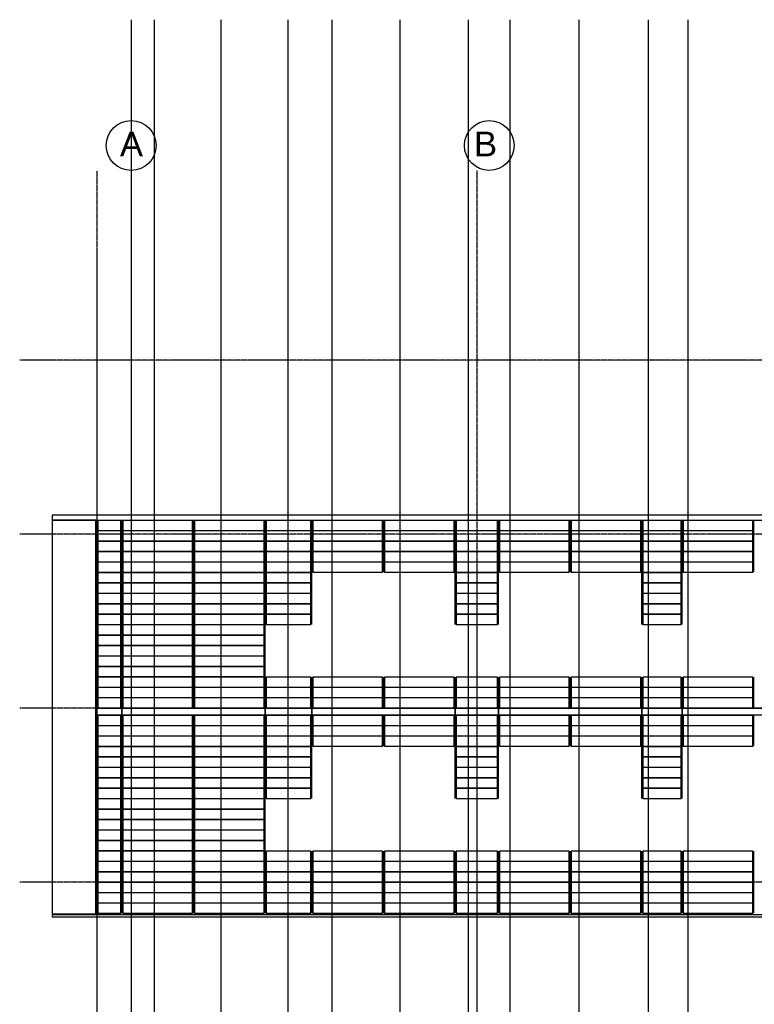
# Model space of a CAD drawing. Header units: millimetres. Extents: x -89870 to 271682, y -14857 to 84958.
# Tile 12 of 31: x -89870 to -75100, y 39095 to 58900. Entities that reach past the tile are written whole.
import ezdxf

# ---------------------------------------------------------------- set-up
doc = ezdxf.new("R2010")
doc.units = ezdxf.units.MM
doc.linetypes.add('DASHDOT', pattern=[25.4, 12.7, -6.35, 0, -6.35])
for name, color, linetype in [('alu uprof', 3, 'Continuous'), ('alu vprof', 3, 'Continuous'), ('hulplijn', 11, 'Continuous'), ('keramiek', 1, 'Continuous'), ('stramien', 1, 'DASHDOT')]:
    doc.layers.add(name, color=color, linetype=linetype)
doc.styles.get("Standard").update_dxf_attribs({"font": 'arial.ttf'})

msp = doc.modelspace()

# ---------------------------------------------------------------- linework, layer by layer
at = {"layer": 'alu uprof'}
for points in [[(-89219.7, 48836.2), (-65131.7, 48836.2), (-65131.7, 48931.2), (-89219.7, 48931.2)], [(-89219.7, 40916.2), (-88339.7, 40916.2), (-88339.7, 48836.2), (-89219.7, 48836.2)], [(-88319.7, 44916.2), (-87815.7, 44916.2), (-87815.7, 45046.2), (-88319.7, 45046.2)], [(-87815.7, 44916.2), (-84935.7, 44916.2), (-84935.7, 45046.2), (-87815.7, 45046.2)], [(-84935.7, 44916.2), (-83993.7, 44916.2), (-83993.7, 45046.2), (-84935.7, 45046.2)], [(-83993.7, 44916.2), (-81113.7, 44916.2), (-81113.7, 45046.2), (-83993.7, 45046.2)], [(-81113.7, 44916.2), (-80243.7, 44916.2), (-80243.7, 45046.2), (-81113.7, 45046.2)], [(-80243.7, 44916.2), (-77363.7, 44916.2), (-77363.7, 45046.2), (-80243.7, 45046.2)], [(-77363.7, 44916.2), (-76549.7, 44916.2), (-76549.7, 45046.2), (-77363.7, 45046.2)], [(-76549.7, 44916.2), (-73669.7, 44916.2), (-73669.7, 45046.2), (-76549.7, 45046.2)], [(-89219.7, 40856.2), (-65131.7, 40856.2), (-65131.7, 40896.2), (-89219.7, 40896.2)]]:
    msp.add_lwpolyline(points, close=True, dxfattribs=at)
at = {"layer": 'alu vprof'}
for points in [[(-88319.7, 45056.2), (-88319.7, 48826.2)], [(-87815.7, 45056.2), (-87815.7, 48826.2)], [(-86375.7, 45056.2), (-86375.7, 48826.2)], [(-84935.7, 45056.2), (-84935.7, 48826.2)], [(-83993.7, 46736.2), (-83993.7, 48826.2)], [(-82553.7, 47786.2), (-82553.7, 48826.2)], [(-81113.7, 46736.2), (-81113.7, 48826.2)], [(-80243.7, 46736.2), (-80243.7, 48826.2)], [(-78803.7, 47786.2), (-78803.7, 48826.2)], [(-77363.7, 46736.2), (-77363.7, 48826.2)], [(-76549.7, 46736.2), (-76549.7, 48826.2)], [(-75109.7, 47786.2), (-75109.7, 48826.2)], [(-83993.7, 45056.2), (-83993.7, 45676.2)], [(-82553.7, 45056.2), (-82553.7, 45676.2)], [(-81113.7, 45056.2), (-81113.7, 45676.2)], [(-80243.7, 45056.2), (-80243.7, 45676.2)], [(-78803.7, 45056.2), (-78803.7, 45676.2)], [(-77363.7, 45056.2), (-77363.7, 45676.2)], [(-76549.7, 45056.2), (-76549.7, 45676.2)], [(-75109.7, 45056.2), (-75109.7, 45676.2)], [(-88319.7, 40926.2), (-88319.7, 44906.2)], [(-87815.7, 40926.2), (-87815.7, 44906.2)], [(-86375.7, 40926.2), (-86375.7, 44906.2)], [(-84935.7, 40926.2), (-84935.7, 44906.2)], [(-83993.7, 43236.2), (-83993.7, 44906.2)], [(-82553.7, 44286.2), (-82553.7, 44906.2)], [(-81113.7, 43236.2), (-81113.7, 44906.2)], [(-80243.7, 43236.2), (-80243.7, 44906.2)], [(-78803.7, 44286.2), (-78803.7, 44906.2)], [(-77363.7, 43236.2), (-77363.7, 44906.2)], [(-76549.7, 43236.2), (-76549.7, 44906.2)], [(-75109.7, 44286.2), (-75109.7, 44906.2)], [(-83993.7, 40926.2), (-83993.7, 42176.2)], [(-82553.7, 40926.2), (-82553.7, 42176.2)], [(-81113.7, 40926.2), (-81113.7, 42176.2)], [(-80243.7, 40926.2), (-80243.7, 42176.2)], [(-78803.7, 40926.2), (-78803.7, 42176.2)], [(-77363.7, 40926.2), (-77363.7, 42176.2)], [(-76549.7, 40926.2), (-76549.7, 42176.2)], [(-75109.7, 40926.2), (-75109.7, 42176.2)]]:
    msp.add_lwpolyline(points, dxfattribs=at)
at = {"layer": 'hulplijn'}
for points in [[(-87628.7, 58899.5), (-87628.7, 2503.7)], [(-87164.2, 58899.5), (-87164.2, 2503.7)], [(-85828.7, 58899.5), (-85828.7, 2503.7)], [(-84481.5, 58899.5), (-84481.5, 2503.7)], [(-83593.9, 58899.5), (-83593.9, 2503.7)], [(-82228.7, 58899.5), (-82228.7, 2503.7)], [(-80853.7, 58899.5), (-80853.7, 2503.7)], [(-80018.3, 58899.5), (-80018.3, 2503.7)], [(-78628.7, 58899.5), (-78628.7, 2503.7)], [(-77231.1, 58899.5), (-77231.1, 2503.7)], [(-76437.7, 58899.5), (-76437.7, 2503.7)]]:
    msp.add_lwpolyline(points, dxfattribs=at)
at = {"layer": 'keramiek'}
for points in [[(-88299.7, 48626.2), (-87835.7, 48626.2), (-87835.7, 48826.2), (-88299.7, 48826.2)], [(-87795.7, 48626.2), (-86395.7, 48626.2), (-86395.7, 48826.2), (-87795.7, 48826.2)], [(-86355.7, 48626.2), (-84955.7, 48626.2), (-84955.7, 48826.2), (-86355.7, 48826.2)], [(-84915.7, 48626.2), (-84013.7, 48626.2), (-84013.7, 48826.2), (-84915.7, 48826.2)], [(-83973.7, 48626.2), (-82573.7, 48626.2), (-82573.7, 48826.2), (-83973.7, 48826.2)], [(-82533.7, 48626.2), (-81133.7, 48626.2), (-81133.7, 48826.2), (-82533.7, 48826.2)], [(-81093.7, 48626.2), (-80263.7, 48626.2), (-80263.7, 48826.2), (-81093.7, 48826.2)], [(-80223.7, 48626.2), (-78823.7, 48626.2), (-78823.7, 48826.2), (-80223.7, 48826.2)], [(-78783.7, 48626.2), (-77383.7, 48626.2), (-77383.7, 48826.2), (-78783.7, 48826.2)], [(-77343.7, 48626.2), (-76569.7, 48626.2), (-76569.7, 48826.2), (-77343.7, 48826.2)], [(-76529.7, 48626.2), (-75129.7, 48626.2), (-75129.7, 48826.2), (-76529.7, 48826.2)], [(-88299.7, 48416.2), (-87835.7, 48416.2), (-87835.7, 48616.2), (-88299.7, 48616.2)], [(-87795.7, 48416.2), (-86395.7, 48416.2), (-86395.7, 48616.2), (-87795.7, 48616.2)], [(-86355.7, 48416.2), (-84955.7, 48416.2), (-84955.7, 48616.2), (-86355.7, 48616.2)], [(-84915.7, 48416.2), (-84013.7, 48416.2), (-84013.7, 48616.2), (-84915.7, 48616.2)], [(-83973.7, 48416.2), (-82573.7, 48416.2), (-82573.7, 48616.2), (-83973.7, 48616.2)], [(-82533.7, 48416.2), (-81133.7, 48416.2), (-81133.7, 48616.2), (-82533.7, 48616.2)], [(-81093.7, 48416.2), (-80263.7, 48416.2), (-80263.7, 48616.2), (-81093.7, 48616.2)], [(-80223.7, 48416.2), (-78823.7, 48416.2), (-78823.7, 48616.2), (-80223.7, 48616.2)], [(-78783.7, 48416.2), (-77383.7, 48416.2), (-77383.7, 48616.2), (-78783.7, 48616.2)], [(-77343.7, 48416.2), (-76569.7, 48416.2), (-76569.7, 48616.2), (-77343.7, 48616.2)], [(-76529.7, 48416.2), (-75129.7, 48416.2), (-75129.7, 48616.2), (-76529.7, 48616.2)], [(-88299.7, 48206.2), (-87835.7, 48206.2), (-87835.7, 48406.2), (-88299.7, 48406.2)], [(-87795.7, 48206.2), (-86395.7, 48206.2), (-86395.7, 48406.2), (-87795.7, 48406.2)], [(-86355.7, 48206.2), (-84955.7, 48206.2), (-84955.7, 48406.2), (-86355.7, 48406.2)], [(-84915.7, 48206.2), (-84013.7, 48206.2), (-84013.7, 48406.2), (-84915.7, 48406.2)], [(-83973.7, 48206.2), (-82573.7, 48206.2), (-82573.7, 48406.2), (-83973.7, 48406.2)], [(-82533.7, 48206.2), (-81133.7, 48206.2), (-81133.7, 48406.2), (-82533.7, 48406.2)], [(-81093.7, 48206.2), (-80263.7, 48206.2), (-80263.7, 48406.2), (-81093.7, 48406.2)], [(-80223.7, 48206.2), (-78823.7, 48206.2), (-78823.7, 48406.2), (-80223.7, 48406.2)], [(-78783.7, 48206.2), (-77383.7, 48206.2), (-77383.7, 48406.2), (-78783.7, 48406.2)], [(-77343.7, 48206.2), (-76569.7, 48206.2), (-76569.7, 48406.2), (-77343.7, 48406.2)], [(-76529.7, 48206.2), (-75129.7, 48206.2), (-75129.7, 48406.2), (-76529.7, 48406.2)], [(-88299.7, 47996.2), (-87835.7, 47996.2), (-87835.7, 48196.2), (-88299.7, 48196.2)], [(-87795.7, 47996.2), (-86395.7, 47996.2), (-86395.7, 48196.2), (-87795.7, 48196.2)], [(-86355.7, 47996.2), (-84955.7, 47996.2), (-84955.7, 48196.2), (-86355.7, 48196.2)], [(-84915.7, 47996.2), (-84013.7, 47996.2), (-84013.7, 48196.2), (-84915.7, 48196.2)], [(-83973.7, 47996.2), (-82573.7, 47996.2), (-82573.7, 48196.2), (-83973.7, 48196.2)], [(-82533.7, 47996.2), (-81133.7, 47996.2), (-81133.7, 48196.2), (-82533.7, 48196.2)], [(-81093.7, 47996.2), (-80263.7, 47996.2), (-80263.7, 48196.2), (-81093.7, 48196.2)], [(-80223.7, 47996.2), (-78823.7, 47996.2), (-78823.7, 48196.2), (-80223.7, 48196.2)], [(-78783.7, 47996.2), (-77383.7, 47996.2), (-77383.7, 48196.2), (-78783.7, 48196.2)], [(-77343.7, 47996.2), (-76569.7, 47996.2), (-76569.7, 48196.2), (-77343.7, 48196.2)], [(-76529.7, 47996.2), (-75129.7, 47996.2), (-75129.7, 48196.2), (-76529.7, 48196.2)], [(-88299.7, 47786.2), (-87835.7, 47786.2), (-87835.7, 47986.2), (-88299.7, 47986.2)], [(-87795.7, 47786.2), (-86395.7, 47786.2), (-86395.7, 47986.2), (-87795.7, 47986.2)], [(-86355.7, 47786.2), (-84955.7, 47786.2), (-84955.7, 47986.2), (-86355.7, 47986.2)], [(-84915.7, 47786.2), (-84013.7, 47786.2), (-84013.7, 47986.2), (-84915.7, 47986.2)], [(-83973.7, 47786.2), (-82573.7, 47786.2), (-82573.7, 47986.2), (-83973.7, 47986.2)], [(-82533.7, 47786.2), (-81133.7, 47786.2), (-81133.7, 47986.2), (-82533.7, 47986.2)], [(-81093.7, 47786.2), (-80263.7, 47786.2), (-80263.7, 47986.2), (-81093.7, 47986.2)], [(-80223.7, 47786.2), (-78823.7, 47786.2), (-78823.7, 47986.2), (-80223.7, 47986.2)], [(-78783.7, 47786.2), (-77383.7, 47786.2), (-77383.7, 47986.2), (-78783.7, 47986.2)], [(-77343.7, 47786.2), (-76569.7, 47786.2), (-76569.7, 47986.2), (-77343.7, 47986.2)], [(-76529.7, 47786.2), (-75129.7, 47786.2), (-75129.7, 47986.2), (-76529.7, 47986.2)], [(-88299.7, 47576.2), (-87835.7, 47576.2), (-87835.7, 47776.2), (-88299.7, 47776.2)], [(-87795.7, 47576.2), (-86395.7, 47576.2), (-86395.7, 47776.2), (-87795.7, 47776.2)], [(-86355.7, 47576.2), (-84955.7, 47576.2), (-84955.7, 47776.2), (-86355.7, 47776.2)], [(-84915.7, 47576.2), (-84013.7, 47576.2), (-84013.7, 47776.2), (-84915.7, 47776.2)], [(-81093.7, 47576.2), (-80263.7, 47576.2), (-80263.7, 47776.2), (-81093.7, 47776.2)], [(-77343.7, 47576.2), (-76569.7, 47576.2), (-76569.7, 47776.2), (-77343.7, 47776.2)], [(-88299.7, 47366.2), (-87835.7, 47366.2), (-87835.7, 47566.2), (-88299.7, 47566.2)], [(-87795.7, 47366.2), (-86395.7, 47366.2), (-86395.7, 47566.2), (-87795.7, 47566.2)], [(-86355.7, 47366.2), (-84955.7, 47366.2), (-84955.7, 47566.2), (-86355.7, 47566.2)], [(-84915.7, 47366.2), (-84013.7, 47366.2), (-84013.7, 47566.2), (-84915.7, 47566.2)], [(-81093.7, 47366.2), (-80263.7, 47366.2), (-80263.7, 47566.2), (-81093.7, 47566.2)], [(-77343.7, 47366.2), (-76569.7, 47366.2), (-76569.7, 47566.2), (-77343.7, 47566.2)], [(-88299.7, 47156.2), (-87835.7, 47156.2), (-87835.7, 47356.2), (-88299.7, 47356.2)], [(-87795.7, 47156.2), (-86395.7, 47156.2), (-86395.7, 47356.2), (-87795.7, 47356.2)], [(-86355.7, 47156.2), (-84955.7, 47156.2), (-84955.7, 47356.2), (-86355.7, 47356.2)], [(-84915.7, 47156.2), (-84013.7, 47156.2), (-84013.7, 47356.2), (-84915.7, 47356.2)], [(-81093.7, 47156.2), (-80263.7, 47156.2), (-80263.7, 47356.2), (-81093.7, 47356.2)], [(-77343.7, 47156.2), (-76569.7, 47156.2), (-76569.7, 47356.2), (-77343.7, 47356.2)], [(-88299.7, 46946.2), (-87835.7, 46946.2), (-87835.7, 47146.2), (-88299.7, 47146.2)], [(-87795.7, 46946.2), (-86395.7, 46946.2), (-86395.7, 47146.2), (-87795.7, 47146.2)], [(-86355.7, 46946.2), (-84955.7, 46946.2), (-84955.7, 47146.2), (-86355.7, 47146.2)], [(-84915.7, 46946.2), (-84013.7, 46946.2), (-84013.7, 47146.2), (-84915.7, 47146.2)], [(-81093.7, 46946.2), (-80263.7, 46946.2), (-80263.7, 47146.2), (-81093.7, 47146.2)], [(-77343.7, 46946.2), (-76569.7, 46946.2), (-76569.7, 47146.2), (-77343.7, 47146.2)], [(-88299.7, 46736.2), (-87835.7, 46736.2), (-87835.7, 46936.2), (-88299.7, 46936.2)], [(-87795.7, 46736.2), (-86395.7, 46736.2), (-86395.7, 46936.2), (-87795.7, 46936.2)], [(-86355.7, 46736.2), (-84955.7, 46736.2), (-84955.7, 46936.2), (-86355.7, 46936.2)], [(-84915.7, 46736.2), (-84013.7, 46736.2), (-84013.7, 46936.2), (-84915.7, 46936.2)], [(-81093.7, 46736.2), (-80263.7, 46736.2), (-80263.7, 46936.2), (-81093.7, 46936.2)], [(-77343.7, 46736.2), (-76569.7, 46736.2), (-76569.7, 46936.2), (-77343.7, 46936.2)], [(-88299.7, 46526.2), (-87835.7, 46526.2), (-87835.7, 46726.2), (-88299.7, 46726.2)], [(-87795.7, 46526.2), (-86395.7, 46526.2), (-86395.7, 46726.2), (-87795.7, 46726.2)], [(-86355.7, 46526.2), (-84955.7, 46526.2), (-84955.7, 46726.2), (-86355.7, 46726.2)], [(-88299.7, 46316.2), (-87835.7, 46316.2), (-87835.7, 46516.2), (-88299.7, 46516.2)], [(-87795.7, 46316.2), (-86395.7, 46316.2), (-86395.7, 46516.2), (-87795.7, 46516.2)], [(-86355.7, 46316.2), (-84955.7, 46316.2), (-84955.7, 46516.2), (-86355.7, 46516.2)], [(-88299.7, 46106.2), (-87835.7, 46106.2), (-87835.7, 46306.2), (-88299.7, 46306.2)], [(-87795.7, 46106.2), (-86395.7, 46106.2), (-86395.7, 46306.2), (-87795.7, 46306.2)], [(-86355.7, 46106.2), (-84955.7, 46106.2), (-84955.7, 46306.2), (-86355.7, 46306.2)], [(-88299.7, 45896.2), (-87835.7, 45896.2), (-87835.7, 46096.2), (-88299.7, 46096.2)], [(-87795.7, 45896.2), (-86395.7, 45896.2), (-86395.7, 46096.2), (-87795.7, 46096.2)], [(-86355.7, 45896.2), (-84955.7, 45896.2), (-84955.7, 46096.2), (-86355.7, 46096.2)], [(-88299.7, 45686.2), (-87835.7, 45686.2), (-87835.7, 45886.2), (-88299.7, 45886.2)], [(-87795.7, 45686.2), (-86395.7, 45686.2), (-86395.7, 45886.2), (-87795.7, 45886.2)], [(-86355.7, 45686.2), (-84955.7, 45686.2), (-84955.7, 45886.2), (-86355.7, 45886.2)], [(-88299.7, 45476.2), (-87835.7, 45476.2), (-87835.7, 45676.2), (-88299.7, 45676.2)], [(-87795.7, 45476.2), (-86395.7, 45476.2), (-86395.7, 45676.2), (-87795.7, 45676.2)], [(-86355.7, 45476.2), (-84955.7, 45476.2), (-84955.7, 45676.2), (-86355.7, 45676.2)], [(-84915.7, 45476.2), (-84013.7, 45476.2), (-84013.7, 45676.2), (-84915.7, 45676.2)], [(-83973.7, 45476.2), (-82573.7, 45476.2), (-82573.7, 45676.2), (-83973.7, 45676.2)], [(-82533.7, 45476.2), (-81133.7, 45476.2), (-81133.7, 45676.2), (-82533.7, 45676.2)], [(-81093.7, 45476.2), (-80263.7, 45476.2), (-80263.7, 45676.2), (-81093.7, 45676.2)], [(-80223.7, 45476.2), (-78823.7, 45476.2), (-78823.7, 45676.2), (-80223.7, 45676.2)], [(-78783.7, 45476.2), (-77383.7, 45476.2), (-77383.7, 45676.2), (-78783.7, 45676.2)], [(-77343.7, 45476.2), (-76569.7, 45476.2), (-76569.7, 45676.2), (-77343.7, 45676.2)], [(-76529.7, 45476.2), (-75129.7, 45476.2), (-75129.7, 45676.2), (-76529.7, 45676.2)], [(-88299.7, 45266.2), (-87835.7, 45266.2), (-87835.7, 45466.2), (-88299.7, 45466.2)], [(-87795.7, 45266.2), (-86395.7, 45266.2), (-86395.7, 45466.2), (-87795.7, 45466.2)], [(-86355.7, 45266.2), (-84955.7, 45266.2), (-84955.7, 45466.2), (-86355.7, 45466.2)], [(-84915.7, 45266.2), (-84013.7, 45266.2), (-84013.7, 45466.2), (-84915.7, 45466.2)], [(-83973.7, 45266.2), (-82573.7, 45266.2), (-82573.7, 45466.2), (-83973.7, 45466.2)], [(-82533.7, 45266.2), (-81133.7, 45266.2), (-81133.7, 45466.2), (-82533.7, 45466.2)], [(-81093.7, 45266.2), (-80263.7, 45266.2), (-80263.7, 45466.2), (-81093.7, 45466.2)], [(-80223.7, 45266.2), (-78823.7, 45266.2), (-78823.7, 45466.2), (-80223.7, 45466.2)], [(-78783.7, 45266.2), (-77383.7, 45266.2), (-77383.7, 45466.2), (-78783.7, 45466.2)], [(-77343.7, 45266.2), (-76569.7, 45266.2), (-76569.7, 45466.2), (-77343.7, 45466.2)], [(-76529.7, 45266.2), (-75129.7, 45266.2), (-75129.7, 45466.2), (-76529.7, 45466.2)], [(-88299.7, 45056.2), (-87835.7, 45056.2), (-87835.7, 45256.2), (-88299.7, 45256.2)], [(-87795.7, 45056.2), (-86395.7, 45056.2), (-86395.7, 45256.2), (-87795.7, 45256.2)], [(-86355.7, 45056.2), (-84955.7, 45056.2), (-84955.7, 45256.2), (-86355.7, 45256.2)], [(-84915.7, 45056.2), (-84013.7, 45056.2), (-84013.7, 45256.2), (-84915.7, 45256.2)], [(-83973.7, 45056.2), (-82573.7, 45056.2), (-82573.7, 45256.2), (-83973.7, 45256.2)], [(-82533.7, 45056.2), (-81133.7, 45056.2), (-81133.7, 45256.2), (-82533.7, 45256.2)], [(-81093.7, 45056.2), (-80263.7, 45056.2), (-80263.7, 45256.2), (-81093.7, 45256.2)], [(-80223.7, 45056.2), (-78823.7, 45056.2), (-78823.7, 45256.2), (-80223.7, 45256.2)], [(-78783.7, 45056.2), (-77383.7, 45056.2), (-77383.7, 45256.2), (-78783.7, 45256.2)], [(-77343.7, 45056.2), (-76569.7, 45056.2), (-76569.7, 45256.2), (-77343.7, 45256.2)], [(-76529.7, 45056.2), (-75129.7, 45056.2), (-75129.7, 45256.2), (-76529.7, 45256.2)], [(-88299.7, 44706.2), (-87835.7, 44706.2), (-87835.7, 44906.2), (-88299.7, 44906.2)], [(-87795.7, 44706.2), (-86395.7, 44706.2), (-86395.7, 44906.2), (-87795.7, 44906.2)], [(-86355.7, 44706.2), (-84955.7, 44706.2), (-84955.7, 44906.2), (-86355.7, 44906.2)], [(-84915.7, 44706.2), (-84013.7, 44706.2), (-84013.7, 44906.2), (-84915.7, 44906.2)], [(-83973.7, 44706.2), (-82573.7, 44706.2), (-82573.7, 44906.2), (-83973.7, 44906.2)], [(-82533.7, 44706.2), (-81133.7, 44706.2), (-81133.7, 44906.2), (-82533.7, 44906.2)], [(-81093.7, 44706.2), (-80263.7, 44706.2), (-80263.7, 44906.2), (-81093.7, 44906.2)], [(-80223.7, 44706.2), (-78823.7, 44706.2), (-78823.7, 44906.2), (-80223.7, 44906.2)], [(-78783.7, 44706.2), (-77383.7, 44706.2), (-77383.7, 44906.2), (-78783.7, 44906.2)], [(-77343.7, 44706.2), (-76569.7, 44706.2), (-76569.7, 44906.2), (-77343.7, 44906.2)], [(-76529.7, 44706.2), (-75129.7, 44706.2), (-75129.7, 44906.2), (-76529.7, 44906.2)], [(-88299.7, 44496.2), (-87835.7, 44496.2), (-87835.7, 44696.2), (-88299.7, 44696.2)], [(-87795.7, 44496.2), (-86395.7, 44496.2), (-86395.7, 44696.2), (-87795.7, 44696.2)], [(-86355.7, 44496.2), (-84955.7, 44496.2), (-84955.7, 44696.2), (-86355.7, 44696.2)], [(-84915.7, 44496.2), (-84013.7, 44496.2), (-84013.7, 44696.2), (-84915.7, 44696.2)], [(-83973.7, 44496.2), (-82573.7, 44496.2), (-82573.7, 44696.2), (-83973.7, 44696.2)], [(-82533.7, 44496.2), (-81133.7, 44496.2), (-81133.7, 44696.2), (-82533.7, 44696.2)], [(-81093.7, 44496.2), (-80263.7, 44496.2), (-80263.7, 44696.2), (-81093.7, 44696.2)], [(-80223.7, 44496.2), (-78823.7, 44496.2), (-78823.7, 44696.2), (-80223.7, 44696.2)], [(-78783.7, 44496.2), (-77383.7, 44496.2), (-77383.7, 44696.2), (-78783.7, 44696.2)], [(-77343.7, 44496.2), (-76569.7, 44496.2), (-76569.7, 44696.2), (-77343.7, 44696.2)], [(-76529.7, 44496.2), (-75129.7, 44496.2), (-75129.7, 44696.2), (-76529.7, 44696.2)], [(-88299.7, 44286.2), (-87835.7, 44286.2), (-87835.7, 44486.2), (-88299.7, 44486.2)], [(-87795.7, 44286.2), (-86395.7, 44286.2), (-86395.7, 44486.2), (-87795.7, 44486.2)], [(-86355.7, 44286.2), (-84955.7, 44286.2), (-84955.7, 44486.2), (-86355.7, 44486.2)], [(-84915.7, 44286.2), (-84013.7, 44286.2), (-84013.7, 44486.2), (-84915.7, 44486.2)], [(-83973.7, 44286.2), (-82573.7, 44286.2), (-82573.7, 44486.2), (-83973.7, 44486.2)], [(-82533.7, 44286.2), (-81133.7, 44286.2), (-81133.7, 44486.2), (-82533.7, 44486.2)], [(-81093.7, 44286.2), (-80263.7, 44286.2), (-80263.7, 44486.2), (-81093.7, 44486.2)], [(-80223.7, 44286.2), (-78823.7, 44286.2), (-78823.7, 44486.2), (-80223.7, 44486.2)], [(-78783.7, 44286.2), (-77383.7, 44286.2), (-77383.7, 44486.2), (-78783.7, 44486.2)], [(-77343.7, 44286.2), (-76569.7, 44286.2), (-76569.7, 44486.2), (-77343.7, 44486.2)], [(-76529.7, 44286.2), (-75129.7, 44286.2), (-75129.7, 44486.2), (-76529.7, 44486.2)], [(-88299.7, 44076.2), (-87835.7, 44076.2), (-87835.7, 44276.2), (-88299.7, 44276.2)], [(-87795.7, 44076.2), (-86395.7, 44076.2), (-86395.7, 44276.2), (-87795.7, 44276.2)], [(-86355.7, 44076.2), (-84955.7, 44076.2), (-84955.7, 44276.2), (-86355.7, 44276.2)], [(-84915.7, 44076.2), (-84013.7, 44076.2), (-84013.7, 44276.2), (-84915.7, 44276.2)], [(-81093.7, 44076.2), (-80263.7, 44076.2), (-80263.7, 44276.2), (-81093.7, 44276.2)], [(-77343.7, 44076.2), (-76569.7, 44076.2), (-76569.7, 44276.2), (-77343.7, 44276.2)], [(-88299.7, 43866.2), (-87835.7, 43866.2), (-87835.7, 44066.2), (-88299.7, 44066.2)], [(-87795.7, 43866.2), (-86395.7, 43866.2), (-86395.7, 44066.2), (-87795.7, 44066.2)], [(-86355.7, 43866.2), (-84955.7, 43866.2), (-84955.7, 44066.2), (-86355.7, 44066.2)], [(-84915.7, 43866.2), (-84013.7, 43866.2), (-84013.7, 44066.2), (-84915.7, 44066.2)], [(-81093.7, 43866.2), (-80263.7, 43866.2), (-80263.7, 44066.2), (-81093.7, 44066.2)], [(-77343.7, 43866.2), (-76569.7, 43866.2), (-76569.7, 44066.2), (-77343.7, 44066.2)], [(-88299.7, 43656.2), (-87835.7, 43656.2), (-87835.7, 43856.2), (-88299.7, 43856.2)], [(-87795.7, 43656.2), (-86395.7, 43656.2), (-86395.7, 43856.2), (-87795.7, 43856.2)], [(-86355.7, 43656.2), (-84955.7, 43656.2), (-84955.7, 43856.2), (-86355.7, 43856.2)], [(-84915.7, 43656.2), (-84013.7, 43656.2), (-84013.7, 43856.2), (-84915.7, 43856.2)], [(-81093.7, 43656.2), (-80263.7, 43656.2), (-80263.7, 43856.2), (-81093.7, 43856.2)], [(-77343.7, 43656.2), (-76569.7, 43656.2), (-76569.7, 43856.2), (-77343.7, 43856.2)], [(-88299.7, 43446.2), (-87835.7, 43446.2), (-87835.7, 43646.2), (-88299.7, 43646.2)], [(-87795.7, 43446.2), (-86395.7, 43446.2), (-86395.7, 43646.2), (-87795.7, 43646.2)], [(-86355.7, 43446.2), (-84955.7, 43446.2), (-84955.7, 43646.2), (-86355.7, 43646.2)], [(-84915.7, 43446.2), (-84013.7, 43446.2), (-84013.7, 43646.2), (-84915.7, 43646.2)], [(-81093.7, 43446.2), (-80263.7, 43446.2), (-80263.7, 43646.2), (-81093.7, 43646.2)], [(-77343.7, 43446.2), (-76569.7, 43446.2), (-76569.7, 43646.2), (-77343.7, 43646.2)], [(-88299.7, 43236.2), (-87835.7, 43236.2), (-87835.7, 43436.2), (-88299.7, 43436.2)], [(-87795.7, 43236.2), (-86395.7, 43236.2), (-86395.7, 43436.2), (-87795.7, 43436.2)], [(-86355.7, 43236.2), (-84955.7, 43236.2), (-84955.7, 43436.2), (-86355.7, 43436.2)], [(-84915.7, 43236.2), (-84013.7, 43236.2), (-84013.7, 43436.2), (-84915.7, 43436.2)], [(-81093.7, 43236.2), (-80263.7, 43236.2), (-80263.7, 43436.2), (-81093.7, 43436.2)], [(-77343.7, 43236.2), (-76569.7, 43236.2), (-76569.7, 43436.2), (-77343.7, 43436.2)], [(-88299.7, 43026.2), (-87835.7, 43026.2), (-87835.7, 43226.2), (-88299.7, 43226.2)], [(-87795.7, 43026.2), (-86395.7, 43026.2), (-86395.7, 43226.2), (-87795.7, 43226.2)], [(-86355.7, 43026.2), (-84955.7, 43026.2), (-84955.7, 43226.2), (-86355.7, 43226.2)], [(-88299.7, 42816.2), (-87835.7, 42816.2), (-87835.7, 43016.2), (-88299.7, 43016.2)], [(-87795.7, 42816.2), (-86395.7, 42816.2), (-86395.7, 43016.2), (-87795.7, 43016.2)], [(-86355.7, 42816.2), (-84955.7, 42816.2), (-84955.7, 43016.2), (-86355.7, 43016.2)], [(-88299.7, 42606.2), (-87835.7, 42606.2), (-87835.7, 42806.2), (-88299.7, 42806.2)], [(-87795.7, 42606.2), (-86395.7, 42606.2), (-86395.7, 42806.2), (-87795.7, 42806.2)], [(-86355.7, 42606.2), (-84955.7, 42606.2), (-84955.7, 42806.2), (-86355.7, 42806.2)], [(-88299.7, 42396.2), (-87835.7, 42396.2), (-87835.7, 42596.2), (-88299.7, 42596.2)], [(-87795.7, 42396.2), (-86395.7, 42396.2), (-86395.7, 42596.2), (-87795.7, 42596.2)], [(-86355.7, 42396.2), (-84955.7, 42396.2), (-84955.7, 42596.2), (-86355.7, 42596.2)], [(-88299.7, 42186.2), (-87835.7, 42186.2), (-87835.7, 42386.2), (-88299.7, 42386.2)], [(-87795.7, 42186.2), (-86395.7, 42186.2), (-86395.7, 42386.2), (-87795.7, 42386.2)], [(-86355.7, 42186.2), (-84955.7, 42186.2), (-84955.7, 42386.2), (-86355.7, 42386.2)], [(-88299.7, 41976.2), (-87835.7, 41976.2), (-87835.7, 42176.2), (-88299.7, 42176.2)], [(-87795.7, 41976.2), (-86395.7, 41976.2), (-86395.7, 42176.2), (-87795.7, 42176.2)], [(-86355.7, 41976.2), (-84955.7, 41976.2), (-84955.7, 42176.2), (-86355.7, 42176.2)], [(-84915.7, 41976.2), (-84013.7, 41976.2), (-84013.7, 42176.2), (-84915.7, 42176.2)], [(-83973.7, 41976.2), (-82573.7, 41976.2), (-82573.7, 42176.2), (-83973.7, 42176.2)], [(-82533.7, 41976.2), (-81133.7, 41976.2), (-81133.7, 42176.2), (-82533.7, 42176.2)], [(-81093.7, 41976.2), (-80263.7, 41976.2), (-80263.7, 42176.2), (-81093.7, 42176.2)], [(-80223.7, 41976.2), (-78823.7, 41976.2), (-78823.7, 42176.2), (-80223.7, 42176.2)], [(-78783.7, 41976.2), (-77383.7, 41976.2), (-77383.7, 42176.2), (-78783.7, 42176.2)], [(-77343.7, 41976.2), (-76569.7, 41976.2), (-76569.7, 42176.2), (-77343.7, 42176.2)], [(-76529.7, 41976.2), (-75129.7, 41976.2), (-75129.7, 42176.2), (-76529.7, 42176.2)], [(-88299.7, 41766.2), (-87835.7, 41766.2), (-87835.7, 41966.2), (-88299.7, 41966.2)], [(-87795.7, 41766.2), (-86395.7, 41766.2), (-86395.7, 41966.2), (-87795.7, 41966.2)], [(-86355.7, 41766.2), (-84955.7, 41766.2), (-84955.7, 41966.2), (-86355.7, 41966.2)], [(-84915.7, 41766.2), (-84013.7, 41766.2), (-84013.7, 41966.2), (-84915.7, 41966.2)], [(-83973.7, 41766.2), (-82573.7, 41766.2), (-82573.7, 41966.2), (-83973.7, 41966.2)], [(-82533.7, 41766.2), (-81133.7, 41766.2), (-81133.7, 41966.2), (-82533.7, 41966.2)], [(-81093.7, 41766.2), (-80263.7, 41766.2), (-80263.7, 41966.2), (-81093.7, 41966.2)], [(-80223.7, 41766.2), (-78823.7, 41766.2), (-78823.7, 41966.2), (-80223.7, 41966.2)], [(-78783.7, 41766.2), (-77383.7, 41766.2), (-77383.7, 41966.2), (-78783.7, 41966.2)], [(-77343.7, 41766.2), (-76569.7, 41766.2), (-76569.7, 41966.2), (-77343.7, 41966.2)], [(-76529.7, 41766.2), (-75129.7, 41766.2), (-75129.7, 41966.2), (-76529.7, 41966.2)], [(-88299.7, 41556.2), (-87835.7, 41556.2), (-87835.7, 41756.2), (-88299.7, 41756.2)], [(-87795.7, 41556.2), (-86395.7, 41556.2), (-86395.7, 41756.2), (-87795.7, 41756.2)], [(-86355.7, 41556.2), (-84955.7, 41556.2), (-84955.7, 41756.2), (-86355.7, 41756.2)], [(-84915.7, 41556.2), (-84013.7, 41556.2), (-84013.7, 41756.2), (-84915.7, 41756.2)], [(-83973.7, 41556.2), (-82573.7, 41556.2), (-82573.7, 41756.2), (-83973.7, 41756.2)], [(-82533.7, 41556.2), (-81133.7, 41556.2), (-81133.7, 41756.2), (-82533.7, 41756.2)], [(-81093.7, 41556.2), (-80263.7, 41556.2), (-80263.7, 41756.2), (-81093.7, 41756.2)], [(-80223.7, 41556.2), (-78823.7, 41556.2), (-78823.7, 41756.2), (-80223.7, 41756.2)], [(-78783.7, 41556.2), (-77383.7, 41556.2), (-77383.7, 41756.2), (-78783.7, 41756.2)], [(-77343.7, 41556.2), (-76569.7, 41556.2), (-76569.7, 41756.2), (-77343.7, 41756.2)], [(-76529.7, 41556.2), (-75129.7, 41556.2), (-75129.7, 41756.2), (-76529.7, 41756.2)], [(-88299.7, 41346.2), (-87835.7, 41346.2), (-87835.7, 41546.2), (-88299.7, 41546.2)], [(-87795.7, 41346.2), (-86395.7, 41346.2), (-86395.7, 41546.2), (-87795.7, 41546.2)], [(-86355.7, 41346.2), (-84955.7, 41346.2), (-84955.7, 41546.2), (-86355.7, 41546.2)], [(-84915.7, 41346.2), (-84013.7, 41346.2), (-84013.7, 41546.2), (-84915.7, 41546.2)], [(-83973.7, 41346.2), (-82573.7, 41346.2), (-82573.7, 41546.2), (-83973.7, 41546.2)], [(-82533.7, 41346.2), (-81133.7, 41346.2), (-81133.7, 41546.2), (-82533.7, 41546.2)], [(-81093.7, 41346.2), (-80263.7, 41346.2), (-80263.7, 41546.2), (-81093.7, 41546.2)], [(-80223.7, 41346.2), (-78823.7, 41346.2), (-78823.7, 41546.2), (-80223.7, 41546.2)], [(-78783.7, 41346.2), (-77383.7, 41346.2), (-77383.7, 41546.2), (-78783.7, 41546.2)], [(-77343.7, 41346.2), (-76569.7, 41346.2), (-76569.7, 41546.2), (-77343.7, 41546.2)], [(-76529.7, 41346.2), (-75129.7, 41346.2), (-75129.7, 41546.2), (-76529.7, 41546.2)], [(-88299.7, 41136.2), (-87835.7, 41136.2), (-87835.7, 41336.2), (-88299.7, 41336.2)], [(-87795.7, 41136.2), (-86395.7, 41136.2), (-86395.7, 41336.2), (-87795.7, 41336.2)], [(-86355.7, 41136.2), (-84955.7, 41136.2), (-84955.7, 41336.2), (-86355.7, 41336.2)], [(-84915.7, 41136.2), (-84013.7, 41136.2), (-84013.7, 41336.2), (-84915.7, 41336.2)], [(-83973.7, 41136.2), (-82573.7, 41136.2), (-82573.7, 41336.2), (-83973.7, 41336.2)], [(-82533.7, 41136.2), (-81133.7, 41136.2), (-81133.7, 41336.2), (-82533.7, 41336.2)], [(-81093.7, 41136.2), (-80263.7, 41136.2), (-80263.7, 41336.2), (-81093.7, 41336.2)], [(-80223.7, 41136.2), (-78823.7, 41136.2), (-78823.7, 41336.2), (-80223.7, 41336.2)], [(-78783.7, 41136.2), (-77383.7, 41136.2), (-77383.7, 41336.2), (-78783.7, 41336.2)], [(-77343.7, 41136.2), (-76569.7, 41136.2), (-76569.7, 41336.2), (-77343.7, 41336.2)], [(-76529.7, 41136.2), (-75129.7, 41136.2), (-75129.7, 41336.2), (-76529.7, 41336.2)], [(-88299.7, 40926.2), (-87835.7, 40926.2), (-87835.7, 41126.2), (-88299.7, 41126.2)], [(-87795.7, 40926.2), (-86395.7, 40926.2), (-86395.7, 41126.2), (-87795.7, 41126.2)], [(-86355.7, 40926.2), (-84955.7, 40926.2), (-84955.7, 41126.2), (-86355.7, 41126.2)], [(-84915.7, 40926.2), (-84013.7, 40926.2), (-84013.7, 41126.2), (-84915.7, 41126.2)], [(-83973.7, 40926.2), (-82573.7, 40926.2), (-82573.7, 41126.2), (-83973.7, 41126.2)], [(-82533.7, 40926.2), (-81133.7, 40926.2), (-81133.7, 41126.2), (-82533.7, 41126.2)], [(-81093.7, 40926.2), (-80263.7, 40926.2), (-80263.7, 41126.2), (-81093.7, 41126.2)], [(-80223.7, 40926.2), (-78823.7, 40926.2), (-78823.7, 41126.2), (-80223.7, 41126.2)], [(-78783.7, 40926.2), (-77383.7, 40926.2), (-77383.7, 41126.2), (-78783.7, 41126.2)], [(-77343.7, 40926.2), (-76569.7, 40926.2), (-76569.7, 41126.2), (-77343.7, 41126.2)], [(-76529.7, 40926.2), (-75129.7, 40926.2), (-75129.7, 41126.2), (-76529.7, 41126.2)]]:
    msp.add_lwpolyline(points, close=True, dxfattribs=at)
at = {"layer": 'stramien', "color": 1, "ltscale": 0.5}
for points in [[(-88319.7, 55862.5), (-88319.7, 12860)], [(-80678.7, 55868.7), (-80678.7, 12866.2)], [(-28640.2, 52051.2), (-89869.8, 52051.2)], [(-28640.2, 48551.2), (-89869.8, 48551.2)], [(-28640.2, 45051.2), (-89869.8, 45051.2)], [(-28640.2, 41551.2), (-89869.8, 41551.2)]]:
    msp.add_lwpolyline(points, dxfattribs=at)
at = {"layer": 'stramien', "linetype": 'Continuous'}
for centre in [(-87628.7, 56368.7), (-80428.7, 56368.7)]:
    msp.add_circle(centre, 500, dxfattribs=at)

# ---------------------------------------------------------------- texts
at = {"layer": 'stramien', "char_height": 500, "attachment_point": 3}
for s, insert in [('A', (-87389.3, 56650.1)), ('B', (-80270.8, 56650.1))]:
    msp.add_mtext_dynamic_manual_height_columns(s, width=537.467, gutter_width=12.5, heights=[0], dxfattribs=dict(at, insert=insert))

doc.saveas('drawing.dxf')
